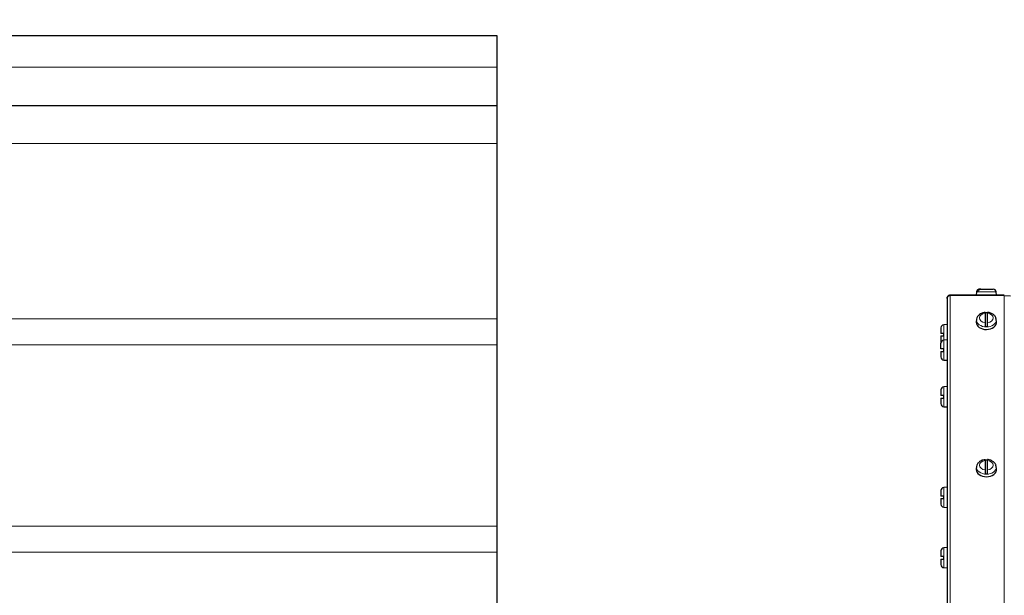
# Model space of a CAD drawing. Header units: inches. Extents: x 0 to 29700, y -16 to 21000.
# Tile 201 of 235: x 20916 to 21692, y 15628 to 16081. Entities that reach past the tile are written whole.
import ezdxf

# ---------------------------------------------------------------- set-up
doc = ezdxf.new("R2010")
doc.units = ezdxf.units.IN
doc.layers.add('1', color=7, linetype='Continuous', true_color=0xffffff)
doc.layers.add('254', color=7, linetype='Continuous', true_color=0xffffff)
doc.styles.add('latin_extended', font='simplex.shx')
doc.dimstyles.get("Standard").update_dxf_attribs({"dimtxt": 0.18, "dimasz": 0.18, "dimexe": 0.18, "dimexo": 0.0625, "dimgap": 0.09, "dimtad": 0, "dimtih": 1, "dimtoh": 1, "dimdec": 4, "dimzin": 0, "dimdsep": 46, "dimtxsty": 'Standard', "dimcen": 0.09, "dimadec": 0, "dimazin": 0, "dimtfac": 1, "dimtdec": 4, "dimtofl": 0, "dimtmove": 0, "dimatfit": 3, "dimfxl": 1, "dimtolj": 1, "dimtzin": 0, "dimarcsym": 0})

# ---------------------------------------------------------------- blocks, each defined once
blk = doc.blocks.new('_U6')
at = {"layer": '254', "color": 3, "linetype": 'Continuous', "lineweight": 13, "transparency": 16777216}
for p, q in [((17834.93, 15248.61), (17834.93, 18496.22)), ((28938.93, 16821.04), (28938.93, 18496.22)), ((18009.93, 18446.22), (28763.93, 18446.22))]:
    blk.add_line(p, q, dxfattribs=at)
at = {"layer": '254', "color": 3, "transparency": 16777216}
for points in [[(18009.93, 18475.39), (18009.93, 18417.06), (17834.93, 18446.22)], [(28763.93, 18417.06), (28763.93, 18475.39), (28938.93, 18446.22)]]:
    blk.add_solid(points, dxfattribs=at)
at = {"layer": 'Defpoints', "color": 0, "transparency": 16777216}
for p in [(28938.93, 18446.22), (28938.93, 16771.04), (17834.93, 15198.61)]:
    blk.add_point(p, dxfattribs=at)
at = {"layer": '254', "color": 2, "lineweight": 13, "transparency": 16777216, "insert": (23053.6, 18708.72), "char_height": 175, "attachment_point": 1, "style": 'latin_extended'}
blk.add_mtext('\\A1;\\C2;~11m', dxfattribs=at)

msp = doc.modelspace()

# ---------------------------------------------------------------- linework, layer by layer
at = {"layer": '1', "color": 2, "linetype": 'Continuous', "lineweight": 25}
for p, q in [((18591.932, 16068.607), (21291.932, 16068.607)), ((21291.932, 16068.607), (21291.932, 16043.607)), ((21291.932, 16043.607), (21291.932, 16013.607)), ((18591.932, 16013.607), (21291.932, 16013.607)), ((21291.932, 16013.607), (21291.932, 15983.607)), ((21291.932, 15983.607), (21291.932, 15845.471)), ((21672.163, 15868.907), (21672.051, 15868.907)), ((21672.927, 15868.907), (21672.163, 15868.907)), ((21672.927, 15868.907), (21682.813, 15868.907)), ((21646.432, 15861.607), (21646.432, 15861.519)), ((21646.432, 15861.52), (21646.432, 15472.661)), ((21691.323, 15864.107), (21648.932, 15864.107)), ((21691.323, 15864.02), (21648.932, 15864.02)), ((21669.66, 15866.716), (21669.432, 15864.107)), ((21670.731, 15867.007), (21669.967, 15867.007)), ((21685.432, 15864.107), (21685.203, 15866.716)), ((21691.54, 15864.01), (21696.413, 15863.584)), ((21291.932, 15845.471), (21291.932, 15824.952)), ((21669.69, 15845.132), (21669.462, 15843.301)), ((21676.432, 15849.939), (21676.432, 15842.462)), ((21678.432, 15842.462), (21678.432, 15849.939)), ((21685.401, 15843.301), (21685.174, 15845.132)), ((21641.632, 15838.488), (21641.632, 15834.107)), ((21646.432, 15841.107), (21643.823, 15840.879)), ((21669.462, 15843.302), (21669.432, 15842.806)), ((21641.632, 15832.107), (21641.632, 15827.726)), ((21643.532, 15834.107), (21643.532, 15832.107)), ((21646.432, 15828.886), (21643.823, 15828.658)), ((21291.932, 15824.952), (21291.932, 15682.262)), ((21641.632, 15821.886), (21641.632, 15826.267)), ((21643.532, 15821.886), (21643.532, 15819.886)), ((21641.632, 15819.886), (21641.632, 15815.505)), ((21643.823, 15813.114), (21646.432, 15812.886)), ((21646.432, 15792.126), (21643.823, 15791.898)), ((21641.632, 15789.507), (21641.632, 15785.126)), ((21641.632, 15783.126), (21641.632, 15778.745)), ((21643.532, 15785.126), (21643.532, 15783.126)), ((21643.823, 15776.354), (21646.432, 15776.126)), ((21669.69, 15729.167), (21669.462, 15727.336)), ((21676.432, 15733.974), (21676.432, 15726.497)), ((21678.432, 15726.497), (21678.432, 15733.974)), ((21685.401, 15727.336), (21685.174, 15729.167)), ((21669.462, 15727.336), (21669.432, 15726.841)), ((21646.432, 15712.921), (21643.823, 15712.692)), ((21641.632, 15710.302), (21641.632, 15705.921)), ((21643.532, 15705.921), (21643.532, 15703.921)), ((21641.632, 15703.921), (21641.632, 15699.54)), ((21643.823, 15697.149), (21646.432, 15696.921)), ((21291.932, 15682.262), (21291.932, 15661.744)), ((21291.932, 15661.744), (21291.932, 15212.006)), ((21641.632, 15662.747), (21641.632, 15658.366)), ((21643.532, 15658.366), (21643.532, 15656.366)), ((21646.432, 15665.366), (21643.823, 15665.138)), ((21641.632, 15656.366), (21641.632, 15651.985)), ((21643.823, 15649.594), (21646.432, 15649.366))]:
    msp.add_line(p, q, dxfattribs=at)
at = {"layer": '1', "color": 110, "linetype": 'Continuous', "lineweight": 13}
for p, q in [((18591.932, 16043.607), (21291.932, 16043.607)), ((18591.932, 15983.607), (21291.932, 15983.607)), ((21648.932, 15864.02), (21648.932, 15473.697)), ((21685.203, 15866.716), (21669.66, 15866.716)), ((21691.323, 15864.02), (21691.323, 15473.697)), ((21691.54, 15864.01), (21691.54, 15473.693)), ((18591.932, 15845.471), (21291.932, 15845.471)), ((21643.823, 15840.879), (21643.823, 15828.658)), ((21643.823, 15828.658), (21643.823, 15813.114)), ((18591.932, 15824.952), (21291.932, 15824.952)), ((21643.823, 15791.898), (21643.823, 15776.354)), ((21643.823, 15712.692), (21643.823, 15697.149)), ((18591.932, 15682.262), (21291.932, 15682.262)), ((18591.932, 15661.744), (21291.932, 15661.744)), ((21643.823, 15665.138), (21643.823, 15649.594))]:
    msp.add_line(p, q, dxfattribs=at)
at = {"layer": '1', "color": 2, "linetype": 'Continuous', "lineweight": 25}
for centre, start, end in [((21672.051, 15866.507), 90, 175), ((21682.813, 15866.507), 5, 90), ((21644.032, 15838.488), 95, 180), ((21644.032, 15826.267), 95, 180), ((21644.032, 15827.726), 180, 197.699922), ((21644.032, 15815.505), 180, 265), ((21644.032, 15789.507), 95, 180), ((21644.032, 15778.745), 180, 265), ((21644.032, 15710.302), 95, 180), ((21644.032, 15699.54), 180, 265), ((21644.032, 15662.747), 95, 180), ((21644.032, 15651.985), 180, 265)]:
    msp.add_arc(centre, 2.4, start, end, dxfattribs=at)
at = {"layer": '1', "color": 110, "linetype": 'Continuous', "lineweight": 13}
for centre, major_axis, start_param, end_param in [((21677.432, 15844.651), (7.772, 0), 3.0640346, 4.712389), ((21677.432, 15846.201), (-5.381, 0), 4.8993196, 7.667051), ((21677.432, 15844.651), (7.772, 0), 4.712389, 6.2831853), ((21677.432, 15846.201), (-5.381, 0), 1.757727, 4.5254583), ((21677.432, 15844.651), (7.772, 0), 0, 0.0986656), ((21677.432, 15728.686), (7.772, 0), 3.0640346, 4.712389), ((21677.432, 15730.235), (-5.381, 0), 4.8993196, 7.667051), ((21677.432, 15728.686), (7.772, 0), 4.712389, 6.2831853), ((21677.432, 15730.235), (-5.381, 0), 1.757727, 4.5254583), ((21677.432, 15728.686), (7.772, 0), 0, 0.0986656)]:
    msp.add_ellipse(centre, major_axis=major_axis, ratio=0.7071068, start_param=start_param, end_param=end_param, dxfattribs=at)
at = {"layer": '1', "color": 2, "linetype": 'Continuous', "lineweight": 25}
for centre, major_axis, start_param, end_param in [((21677.432, 15844.857), (7.728, 0), 1.4410362, 1.7005564), ((21677.432, 15842.806), (-8, 0), 0, 1.5707963), ((21677.432, 15844.857), (7.728, 0), 4.5826289, 4.8421491), ((21677.432, 15842.806), (-8, 0), 1.5707963, 3.2292627), ((21677.432, 15728.892), (7.728, 0), 1.4410362, 1.7005564), ((21677.432, 15726.841), (-8, 0), 0, 1.5707963), ((21677.432, 15728.892), (7.728, 0), 4.5826289, 4.8421491), ((21677.432, 15726.841), (-8, 0), 1.5707963, 3.2292627)]:
    msp.add_ellipse(centre, major_axis=major_axis, ratio=0.7071068, start_param=start_param, end_param=end_param, dxfattribs=at)
for points, knots in [([(21672.163, 15868.907), (21672.036, 15868.907), (21671.909, 15868.896), (21671.661, 15868.851), (21671.538, 15868.817), (21671.357, 15868.749), (21671.298, 15868.724), (21671.182, 15868.668), (21671.125, 15868.638), (21670.96, 15868.539), (21670.854, 15868.464), (21670.729, 15868.356), (21670.705, 15868.334), (21670.657, 15868.289), (21670.586, 15868.22), (21670.52, 15868.146), (21670.394, 15867.993), (21670.318, 15867.884), (21670.234, 15867.737), (21670.218, 15867.707), (21670.187, 15867.647), (21670.172, 15867.617), (21670.129, 15867.525), (21670.102, 15867.463), (21670.032, 15867.273), (21669.994, 15867.143), (21669.967, 15867.007)], [0, 0, 0, 0, 0.125, 0.125, 0.25, 0.25, 0.3125, 0.3125, 0.375, 0.375, 0.5, 0.5, 0.53125, 0.53125, 0.5625, 0.625, 0.625, 0.75, 0.75, 0.78125, 0.78125, 0.8125, 0.8125, 0.875, 0.875, 1, 1, 1, 1]), ([(21670.731, 15867.007), (21670.758, 15867.143), (21670.795, 15867.273), (21670.866, 15867.463), (21670.892, 15867.525), (21670.935, 15867.617), (21670.95, 15867.647), (21670.982, 15867.707), (21670.998, 15867.737), (21671.082, 15867.884), (21671.158, 15867.993), (21671.284, 15868.146), (21671.328, 15868.195), (21671.397, 15868.266), (21671.421, 15868.289), (21671.469, 15868.334), (21671.493, 15868.356), (21671.618, 15868.464), (21671.724, 15868.539), (21671.889, 15868.638), (21671.946, 15868.668), (21672.033, 15868.71), (21672.062, 15868.723), (21672.122, 15868.749), (21672.152, 15868.761), (21672.302, 15868.817), (21672.425, 15868.851), (21672.673, 15868.896), (21672.799, 15868.907), (21672.927, 15868.907)], [0, 0, 0, 0, 0.125, 0.125, 0.1875, 0.1875, 0.21875, 0.21875, 0.25, 0.25, 0.375, 0.375, 0.4375, 0.4375, 0.46875, 0.46875, 0.5, 0.5, 0.625, 0.625, 0.6875, 0.6875, 0.71875, 0.71875, 0.75, 0.75, 0.875, 0.875, 1, 1, 1, 1]), ([(21676.441, 15850.57), (21675.841, 15850.549), (21674.27, 15850.336), (21672.046, 15849.223), (21670.414, 15847.401), (21669.646, 15845.891), (21669.713, 15845.119), (21669.72, 15845.055)], [0, 0, 0, 0, 0.1727731, 0.4766924, 0.7393289, 0.9787483, 1, 1, 1, 1]), ([(21676.432, 15850.657), (21676.432, 15850.659), (21676.432, 15850.658), (21676.432, 15850.656), (21676.432, 15850.655), (21676.432, 15850.65), (21676.432, 15850.647), (21676.432, 15850.627), (21676.432, 15850.6), (21676.432, 15850.543), (21676.432, 15850.521), (21676.432, 15850.484), (21676.432, 15850.471), (21676.432, 15850.443), (21676.432, 15850.429), (21676.432, 15850.353), (21676.432, 15850.284), (21676.432, 15850.125), (21676.432, 15850.037), (21676.432, 15849.939)], [0, 0, 0, 0, 0.0653665, 0.0653665, 0.1172906, 0.1172906, 0.1692147, 0.1692147, 0.376911, 0.376911, 0.4807592, 0.4807592, 0.5326833, 0.5326833, 0.5846074, 0.5846074, 0.7923037, 0.7923037, 1, 1, 1, 1]), ([(21678.432, 15849.939), (21678.432, 15850.037), (21678.432, 15850.125), (21678.432, 15850.284), (21678.432, 15850.354), (21678.432, 15850.444), (21678.432, 15850.472), (21678.432, 15850.521), (21678.432, 15850.543), (21678.432, 15850.6), (21678.432, 15850.627), (21678.432, 15850.647), (21678.432, 15850.65), (21678.432, 15850.655), (21678.432, 15850.656), (21678.432, 15850.658), (21678.432, 15850.658), (21678.432, 15850.658)], [0, 0, 0, 0, 0.2162922, 0.2162922, 0.4325845, 0.4325845, 0.5407306, 0.5407306, 0.6488767, 0.6488767, 0.8651689, 0.8651689, 0.919242, 0.919242, 0.9733151, 0.9733151, 1, 1, 1, 1]), ([(21685.062, 15845.196), (21685.031, 15845.715), (21684.785, 15846.893), (21683.537, 15848.562), (21681.507, 15849.946), (21679.639, 15850.559), (21678.564, 15850.632), (21678.432, 15850.638)], [0, 0, 0, 0, 0.1704902, 0.4129799, 0.6739459, 0.9605183, 1, 1, 1, 1]), ([(21676.432, 15842.462), (21676.432, 15842.364), (21676.432, 15842.26), (21676.432, 15842.037), (21676.432, 15841.92), (21676.432, 15841.733), (21676.432, 15841.67), (21676.432, 15841.542), (21676.432, 15841.477), (21676.432, 15841.281), (21676.432, 15841.147), (21676.432, 15840.975), (21676.432, 15840.94), (21676.432, 15840.872), (21676.432, 15840.838), (21676.432, 15840.735), (21676.432, 15840.667), (21676.432, 15840.462), (21676.432, 15840.327), (21676.432, 15840.158), (21676.432, 15840.125), (21676.432, 15840.059), (21676.432, 15840.026), (21676.432, 15839.928), (21676.432, 15839.864), (21676.432, 15839.676), (21676.432, 15839.555), (21676.432, 15839.438)], [0, 0, 0, 0, 0.125, 0.125, 0.25, 0.25, 0.3125, 0.3125, 0.375, 0.375, 0.5, 0.5, 0.53125, 0.53125, 0.5625, 0.5625, 0.625, 0.625, 0.75, 0.75, 0.78125, 0.78125, 0.8125, 0.8125, 0.875, 0.875, 1, 1, 1, 1]), ([(21678.432, 15839.438), (21678.432, 15839.555), (21678.432, 15839.676), (21678.432, 15839.864), (21678.432, 15839.928), (21678.432, 15840.026), (21678.432, 15840.059), (21678.432, 15840.125), (21678.432, 15840.159), (21678.432, 15840.327), (21678.432, 15840.462), (21678.432, 15840.667), (21678.432, 15840.735), (21678.432, 15840.838), (21678.432, 15840.872), (21678.432, 15840.941), (21678.432, 15840.976), (21678.432, 15841.147), (21678.432, 15841.281), (21678.432, 15841.478), (21678.432, 15841.543), (21678.432, 15841.639), (21678.432, 15841.67), (21678.432, 15841.734), (21678.432, 15841.765), (21678.432, 15841.92), (21678.432, 15842.038), (21678.432, 15842.26), (21678.432, 15842.364), (21678.432, 15842.462)], [0, 0, 0, 0, 0.125, 0.125, 0.1875, 0.1875, 0.21875, 0.21875, 0.25, 0.25, 0.375, 0.375, 0.4375, 0.4375, 0.46875, 0.46875, 0.5, 0.5, 0.625, 0.625, 0.6875, 0.6875, 0.71875, 0.71875, 0.75, 0.75, 0.875, 0.875, 1, 1, 1, 1]), ([(21643.532, 15834.107), (21643.396, 15834.107), (21643.266, 15834.107), (21643.076, 15834.107), (21643.014, 15834.107), (21642.922, 15834.107), (21642.892, 15834.107), (21642.832, 15834.107), (21642.802, 15834.107), (21642.655, 15834.107), (21642.546, 15834.107), (21642.393, 15834.107), (21642.344, 15834.107), (21642.273, 15834.107), (21642.25, 15834.107), (21642.205, 15834.107), (21642.183, 15834.107), (21642.075, 15834.107), (21642, 15834.107), (21641.901, 15834.107), (21641.871, 15834.107), (21641.829, 15834.107), (21641.816, 15834.107), (21641.79, 15834.107), (21641.778, 15834.107), (21641.722, 15834.107), (21641.688, 15834.107), (21641.644, 15834.107), (21641.632, 15834.107), (21641.632, 15834.107)], [0, 0, 0, 0, 0.1254834, 0.1254834, 0.1882251, 0.1882251, 0.2195959, 0.2195959, 0.2509668, 0.2509668, 0.3764502, 0.3764502, 0.4391919, 0.4391919, 0.4705627, 0.4705627, 0.5019335, 0.5019335, 0.6274169, 0.6274169, 0.6901586, 0.6901586, 0.7215295, 0.7215295, 0.7529003, 0.7529003, 0.8783837, 0.8783837, 1, 1, 1, 1]), ([(21641.632, 15832.107), (21641.634, 15832.107), (21641.645, 15832.107), (21641.688, 15832.107), (21641.722, 15832.107), (21641.79, 15832.107), (21641.815, 15832.107), (21641.871, 15832.107), (21641.901, 15832.107), (21642, 15832.107), (21642.075, 15832.107), (21642.183, 15832.107), (21642.205, 15832.107), (21642.25, 15832.107), (21642.319, 15832.107), (21642.393, 15832.107), (21642.546, 15832.107), (21642.655, 15832.107), (21642.802, 15832.107), (21642.832, 15832.107), (21642.892, 15832.107), (21642.922, 15832.107), (21643.014, 15832.107), (21643.076, 15832.107), (21643.266, 15832.107), (21643.396, 15832.107), (21643.532, 15832.107)], [0, 0, 0, 0, 0.1175171, 0.1175171, 0.2435861, 0.2435861, 0.3066206, 0.3066206, 0.3696551, 0.3696551, 0.4957241, 0.4957241, 0.5272413, 0.5272413, 0.5587586, 0.6217931, 0.6217931, 0.747862, 0.747862, 0.7793793, 0.7793793, 0.8108965, 0.8108965, 0.873931, 0.873931, 1, 1, 1, 1]), ([(21643.532, 15821.886), (21643.396, 15821.886), (21643.266, 15821.886), (21643.076, 15821.886), (21643.014, 15821.886), (21642.922, 15821.886), (21642.892, 15821.886), (21642.832, 15821.886), (21642.802, 15821.886), (21642.655, 15821.886), (21642.546, 15821.886), (21642.393, 15821.886), (21642.344, 15821.886), (21642.273, 15821.886), (21642.25, 15821.886), (21642.205, 15821.886), (21642.183, 15821.886), (21642.075, 15821.886), (21642, 15821.886), (21641.901, 15821.886), (21641.871, 15821.886), (21641.829, 15821.886), (21641.816, 15821.886), (21641.79, 15821.886), (21641.778, 15821.886), (21641.722, 15821.886), (21641.688, 15821.886), (21641.644, 15821.886), (21641.632, 15821.886), (21641.632, 15821.886)], [0, 0, 0, 0, 0.1254834, 0.1254834, 0.1882251, 0.1882251, 0.2195959, 0.2195959, 0.2509668, 0.2509668, 0.3764502, 0.3764502, 0.4391919, 0.4391919, 0.4705627, 0.4705627, 0.5019335, 0.5019335, 0.6274169, 0.6274169, 0.6901586, 0.6901586, 0.7215295, 0.7215295, 0.7529003, 0.7529003, 0.8783837, 0.8783837, 1, 1, 1, 1]), ([(21641.632, 15819.886), (21641.634, 15819.886), (21641.645, 15819.886), (21641.688, 15819.886), (21641.722, 15819.886), (21641.79, 15819.886), (21641.815, 15819.886), (21641.871, 15819.886), (21641.901, 15819.886), (21642, 15819.886), (21642.075, 15819.886), (21642.183, 15819.886), (21642.205, 15819.886), (21642.25, 15819.886), (21642.319, 15819.886), (21642.393, 15819.886), (21642.546, 15819.886), (21642.655, 15819.886), (21642.802, 15819.886), (21642.832, 15819.886), (21642.892, 15819.886), (21642.922, 15819.886), (21643.014, 15819.886), (21643.076, 15819.886), (21643.266, 15819.886), (21643.396, 15819.886), (21643.532, 15819.886)], [0, 0, 0, 0, 0.1175171, 0.1175171, 0.2435861, 0.2435861, 0.3066206, 0.3066206, 0.3696551, 0.3696551, 0.4957241, 0.4957241, 0.5272413, 0.5272413, 0.5587586, 0.6217931, 0.6217931, 0.747862, 0.747862, 0.7793793, 0.7793793, 0.8108965, 0.8108965, 0.873931, 0.873931, 1, 1, 1, 1]), ([(21643.532, 15785.126), (21643.396, 15785.126), (21643.266, 15785.126), (21643.076, 15785.126), (21643.014, 15785.126), (21642.922, 15785.126), (21642.892, 15785.126), (21642.832, 15785.126), (21642.802, 15785.126), (21642.655, 15785.126), (21642.546, 15785.126), (21642.393, 15785.126), (21642.344, 15785.126), (21642.273, 15785.126), (21642.25, 15785.126), (21642.205, 15785.126), (21642.183, 15785.126), (21642.075, 15785.126), (21642, 15785.126), (21641.901, 15785.126), (21641.871, 15785.126), (21641.829, 15785.126), (21641.816, 15785.126), (21641.79, 15785.126), (21641.778, 15785.126), (21641.722, 15785.126), (21641.688, 15785.126), (21641.644, 15785.126), (21641.632, 15785.126), (21641.632, 15785.126)], [0, 0, 0, 0, 0.1254834, 0.1254834, 0.1882251, 0.1882251, 0.2195959, 0.2195959, 0.2509668, 0.2509668, 0.3764502, 0.3764502, 0.4391919, 0.4391919, 0.4705627, 0.4705627, 0.5019335, 0.5019335, 0.6274169, 0.6274169, 0.6901586, 0.6901586, 0.7215295, 0.7215295, 0.7529003, 0.7529003, 0.8783837, 0.8783837, 1, 1, 1, 1]), ([(21641.632, 15783.126), (21641.634, 15783.126), (21641.645, 15783.126), (21641.688, 15783.126), (21641.722, 15783.126), (21641.79, 15783.126), (21641.815, 15783.126), (21641.871, 15783.126), (21641.901, 15783.126), (21642, 15783.126), (21642.075, 15783.126), (21642.183, 15783.126), (21642.205, 15783.126), (21642.25, 15783.126), (21642.319, 15783.126), (21642.393, 15783.126), (21642.546, 15783.126), (21642.655, 15783.126), (21642.802, 15783.126), (21642.832, 15783.126), (21642.892, 15783.126), (21642.922, 15783.126), (21643.014, 15783.126), (21643.076, 15783.126), (21643.266, 15783.126), (21643.396, 15783.126), (21643.532, 15783.126)], [0, 0, 0, 0, 0.1175171, 0.1175171, 0.2435861, 0.2435861, 0.3066206, 0.3066206, 0.3696551, 0.3696551, 0.4957241, 0.4957241, 0.5272413, 0.5272413, 0.5587586, 0.6217931, 0.6217931, 0.747862, 0.747862, 0.7793793, 0.7793793, 0.8108965, 0.8108965, 0.873931, 0.873931, 1, 1, 1, 1]), ([(21676.441, 15734.604), (21675.841, 15734.583), (21674.27, 15734.371), (21672.046, 15733.257), (21670.414, 15731.435), (21669.646, 15729.926), (21669.713, 15729.153), (21669.72, 15729.09)], [0, 0, 0, 0, 0.1727731, 0.4766924, 0.7393289, 0.9787483, 1, 1, 1, 1]), ([(21676.432, 15734.692), (21676.432, 15734.693), (21676.432, 15734.693), (21676.432, 15734.691), (21676.432, 15734.689), (21676.432, 15734.684), (21676.432, 15734.681), (21676.432, 15734.662), (21676.432, 15734.634), (21676.432, 15734.577), (21676.432, 15734.555), (21676.432, 15734.518), (21676.432, 15734.505), (21676.432, 15734.478), (21676.432, 15734.463), (21676.432, 15734.388), (21676.432, 15734.318), (21676.432, 15734.16), (21676.432, 15734.071), (21676.432, 15733.974)], [0, 0, 0, 0, 0.0653665, 0.0653665, 0.1172906, 0.1172906, 0.1692147, 0.1692147, 0.376911, 0.376911, 0.4807592, 0.4807592, 0.5326833, 0.5326833, 0.5846074, 0.5846074, 0.7923037, 0.7923037, 1, 1, 1, 1]), ([(21678.432, 15733.974), (21678.432, 15734.071), (21678.432, 15734.16), (21678.432, 15734.318), (21678.432, 15734.388), (21678.432, 15734.479), (21678.432, 15734.506), (21678.432, 15734.555), (21678.432, 15734.577), (21678.432, 15734.634), (21678.432, 15734.662), (21678.432, 15734.681), (21678.432, 15734.684), (21678.432, 15734.689), (21678.432, 15734.691), (21678.432, 15734.692), (21678.432, 15734.693), (21678.432, 15734.693)], [0, 0, 0, 0, 0.2162922, 0.2162922, 0.4325845, 0.4325845, 0.5407306, 0.5407306, 0.6488767, 0.6488767, 0.8651689, 0.8651689, 0.919242, 0.919242, 0.9733151, 0.9733151, 1, 1, 1, 1]), ([(21685.062, 15729.231), (21685.031, 15729.749), (21684.785, 15730.927), (21683.537, 15732.597), (21681.507, 15733.981), (21679.639, 15734.594), (21678.564, 15734.667), (21678.432, 15734.673)], [0, 0, 0, 0, 0.1704902, 0.4129799, 0.6739459, 0.9605183, 1, 1, 1, 1]), ([(21676.432, 15726.497), (21676.432, 15726.399), (21676.432, 15726.294), (21676.432, 15726.072), (21676.432, 15725.954), (21676.432, 15725.767), (21676.432, 15725.704), (21676.432, 15725.576), (21676.432, 15725.512), (21676.432, 15725.315), (21676.432, 15725.181), (21676.432, 15725.009), (21676.432, 15724.975), (21676.432, 15724.906), (21676.432, 15724.872), (21676.432, 15724.769), (21676.432, 15724.701), (21676.432, 15724.497), (21676.432, 15724.361), (21676.432, 15724.193), (21676.432, 15724.159), (21676.432, 15724.093), (21676.432, 15724.06), (21676.432, 15723.963), (21676.432, 15723.899), (21676.432, 15723.71), (21676.432, 15723.589), (21676.432, 15723.473)], [0, 0, 0, 0, 0.125, 0.125, 0.25, 0.25, 0.3125, 0.3125, 0.375, 0.375, 0.5, 0.5, 0.53125, 0.53125, 0.5625, 0.5625, 0.625, 0.625, 0.75, 0.75, 0.78125, 0.78125, 0.8125, 0.8125, 0.875, 0.875, 1, 1, 1, 1]), ([(21678.432, 15723.473), (21678.432, 15723.589), (21678.432, 15723.71), (21678.432, 15723.899), (21678.432, 15723.963), (21678.432, 15724.06), (21678.432, 15724.093), (21678.432, 15724.16), (21678.432, 15724.193), (21678.432, 15724.361), (21678.432, 15724.497), (21678.432, 15724.701), (21678.432, 15724.77), (21678.432, 15724.872), (21678.432, 15724.907), (21678.432, 15724.975), (21678.432, 15725.01), (21678.432, 15725.182), (21678.432, 15725.316), (21678.432, 15725.512), (21678.432, 15725.577), (21678.432, 15725.673), (21678.432, 15725.705), (21678.432, 15725.768), (21678.432, 15725.8), (21678.432, 15725.955), (21678.432, 15726.072), (21678.432, 15726.294), (21678.432, 15726.399), (21678.432, 15726.497)], [0, 0, 0, 0, 0.125, 0.125, 0.1875, 0.1875, 0.21875, 0.21875, 0.25, 0.25, 0.375, 0.375, 0.4375, 0.4375, 0.46875, 0.46875, 0.5, 0.5, 0.625, 0.625, 0.6875, 0.6875, 0.71875, 0.71875, 0.75, 0.75, 0.875, 0.875, 1, 1, 1, 1]), ([(21643.532, 15705.921), (21643.396, 15705.921), (21643.266, 15705.921), (21643.076, 15705.921), (21643.014, 15705.921), (21642.922, 15705.921), (21642.892, 15705.921), (21642.832, 15705.921), (21642.802, 15705.921), (21642.655, 15705.921), (21642.546, 15705.921), (21642.393, 15705.921), (21642.344, 15705.921), (21642.273, 15705.921), (21642.25, 15705.921), (21642.205, 15705.921), (21642.183, 15705.921), (21642.075, 15705.921), (21642, 15705.921), (21641.901, 15705.921), (21641.871, 15705.921), (21641.829, 15705.921), (21641.816, 15705.921), (21641.79, 15705.921), (21641.778, 15705.921), (21641.722, 15705.921), (21641.688, 15705.921), (21641.644, 15705.921), (21641.632, 15705.921), (21641.632, 15705.921)], [0, 0, 0, 0, 0.1254834, 0.1254834, 0.1882251, 0.1882251, 0.2195959, 0.2195959, 0.2509668, 0.2509668, 0.3764502, 0.3764502, 0.4391919, 0.4391919, 0.4705627, 0.4705627, 0.5019335, 0.5019335, 0.6274169, 0.6274169, 0.6901586, 0.6901586, 0.7215295, 0.7215295, 0.7529003, 0.7529003, 0.8783837, 0.8783837, 1, 1, 1, 1]), ([(21641.632, 15703.921), (21641.634, 15703.921), (21641.645, 15703.921), (21641.688, 15703.921), (21641.722, 15703.921), (21641.79, 15703.921), (21641.815, 15703.921), (21641.871, 15703.921), (21641.901, 15703.921), (21642, 15703.921), (21642.075, 15703.921), (21642.183, 15703.921), (21642.205, 15703.921), (21642.25, 15703.921), (21642.319, 15703.921), (21642.393, 15703.921), (21642.546, 15703.921), (21642.655, 15703.921), (21642.802, 15703.921), (21642.832, 15703.921), (21642.892, 15703.921), (21642.922, 15703.921), (21643.014, 15703.921), (21643.076, 15703.921), (21643.266, 15703.921), (21643.396, 15703.921), (21643.532, 15703.921)], [0, 0, 0, 0, 0.1175171, 0.1175171, 0.2435861, 0.2435861, 0.3066206, 0.3066206, 0.3696551, 0.3696551, 0.4957241, 0.4957241, 0.5272413, 0.5272413, 0.5587586, 0.6217931, 0.6217931, 0.747862, 0.747862, 0.7793793, 0.7793793, 0.8108965, 0.8108965, 0.873931, 0.873931, 1, 1, 1, 1]), ([(21643.532, 15658.366), (21643.396, 15658.366), (21643.266, 15658.366), (21643.076, 15658.366), (21643.014, 15658.366), (21642.922, 15658.366), (21642.892, 15658.366), (21642.832, 15658.366), (21642.802, 15658.366), (21642.655, 15658.366), (21642.546, 15658.366), (21642.393, 15658.366), (21642.344, 15658.366), (21642.273, 15658.366), (21642.25, 15658.366), (21642.205, 15658.366), (21642.183, 15658.366), (21642.075, 15658.366), (21642, 15658.366), (21641.901, 15658.366), (21641.871, 15658.366), (21641.829, 15658.366), (21641.816, 15658.366), (21641.79, 15658.366), (21641.778, 15658.366), (21641.722, 15658.366), (21641.688, 15658.366), (21641.644, 15658.366), (21641.632, 15658.366), (21641.632, 15658.366)], [0, 0, 0, 0, 0.1254834, 0.1254834, 0.1882251, 0.1882251, 0.2195959, 0.2195959, 0.2509668, 0.2509668, 0.3764502, 0.3764502, 0.4391919, 0.4391919, 0.4705627, 0.4705627, 0.5019335, 0.5019335, 0.6274169, 0.6274169, 0.6901586, 0.6901586, 0.7215295, 0.7215295, 0.7529003, 0.7529003, 0.8783837, 0.8783837, 1, 1, 1, 1]), ([(21641.632, 15656.366), (21641.634, 15656.366), (21641.645, 15656.366), (21641.688, 15656.366), (21641.722, 15656.366), (21641.79, 15656.366), (21641.815, 15656.366), (21641.871, 15656.366), (21641.901, 15656.366), (21642, 15656.366), (21642.075, 15656.366), (21642.183, 15656.366), (21642.205, 15656.366), (21642.25, 15656.366), (21642.319, 15656.366), (21642.393, 15656.366), (21642.546, 15656.366), (21642.655, 15656.366), (21642.802, 15656.366), (21642.832, 15656.366), (21642.892, 15656.366), (21642.922, 15656.366), (21643.014, 15656.366), (21643.076, 15656.366), (21643.266, 15656.366), (21643.396, 15656.366), (21643.532, 15656.366)], [0, 0, 0, 0, 0.1175171, 0.1175171, 0.2435861, 0.2435861, 0.3066206, 0.3066206, 0.3696551, 0.3696551, 0.4957241, 0.4957241, 0.5272413, 0.5272413, 0.5587586, 0.6217931, 0.6217931, 0.747862, 0.747862, 0.7793793, 0.7793793, 0.8108965, 0.8108965, 0.873931, 0.873931, 1, 1, 1, 1])]:
    msp.add_open_spline(points, degree=3, knots=knots, dxfattribs=at)
for points, weights in [([(21648.932, 15864.107), (21647.467, 15864.107), (21646.432, 15863.072), (21646.432, 15861.607)], [1, 0.804737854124, 0.804737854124, 1]), ([(21646.432, 15861.52), (21646.432, 15862.984), (21647.467, 15864.02), (21648.932, 15864.02)], [1, 0.804737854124, 0.804737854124, 1]), ([(21691.54, 15864.098), (21691.468, 15864.104), (21691.395, 15864.107), (21691.323, 15864.107)], [1, 0.999365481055, 0.999365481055, 1]), ([(21691.323, 15864.02), (21691.395, 15864.02), (21691.468, 15864.017), (21691.54, 15864.01)], [1, 0.999365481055, 0.999365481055, 1])]:
    msp.add_rational_spline(points, weights, degree=3, dxfattribs=at)

# ---------------------------------------------------------------- dimensions: what is measured, and where the dimension line sits
at = {"layer": '254', "color": 2, "linetype": 'Continuous', "lineweight": 13}
dim = msp.add_linear_dim(base=(28938.932, 18446.224), p1=(17834.932, 15198.607), p2=(28938.932, 16771.04), text='\\C2;~11m', dimstyle='Standard', override={"dimscale": 50, "dimtxt": 3.5, "dimasz": 3.5, "dimexe": 1, "dimexo": 1, "dimgap": 1.75, "dimtad": 1, "dimtih": 1, "dimtoh": 0, "dimdec": 2, "dimlfac": 0.02, "dimzin": 8, "dimdsep": 46, "dimlunit": 2, "dimpost": '', "dimtxsty": 'latin_extended', "dimsah": 1, "dimse1": 0, "dimse2": 0, "dimsd1": 0, "dimsd2": 0, "dimclrd": 3, "dimclre": 3, "dimclrt": 2, "dimtol": 0, "dimtm": -0.1, "dimtfac": 0.714286, "dimtdec": 3, "dimtofl": 1, "dimtmove": 0, "dimtzin": 8, "dimlwd": 13, "dimlwe": 13}, dxfattribs=at)
dim.commit()
dim.dimension.update_dxf_attribs({"geometry": '_U6', "text_midpoint": (23386.932, 18446.224), "dimtype": 160})

doc.saveas('drawing.dxf')
